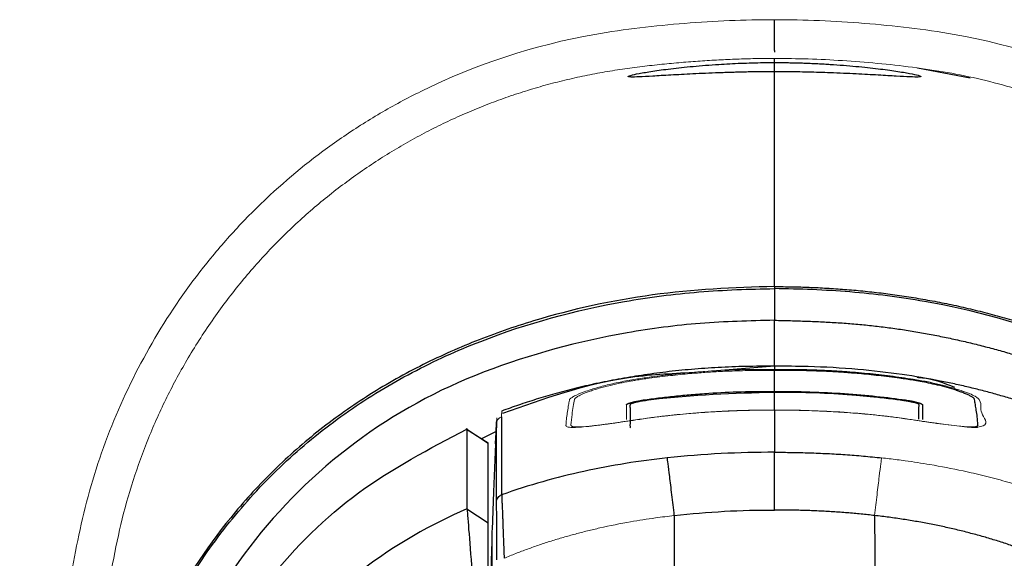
# Model space of a CAD drawing. Header units: millimetres. Extents: x -88 to 626, y -72 to 698.
# Tile 21 of 24: x 30 to 62, y 633 to 651. Entities that reach past the tile are written whole.
import ezdxf

# ---------------------------------------------------------------- set-up
doc = ezdxf.new("R2010")
doc.units = ezdxf.units.MM

msp = doc.modelspace()

# ---------------------------------------------------------------- linework, layer by layer
at = {"color": 7, "linetype": 'Continuous', "lineweight": 25}
for p, q in [((54.049, 649.633), (54.049, 650.633)), ((54.049, 649.633), (54.049, 649.577)), ((54.049, 648.826), (54.049, 649.243)), ((60.403, 648.736), (58.691, 649.063)), ((54.049, 639.387), (52.039, 639.227)), ((54.049, 638.573), (54.049, 639.253)), ((54.049, 638.573), (54.049, 638.54)), ((44.749, 636.891), (44.053, 637.339)), ((44.057, 637.343), (44.749, 636.893)), ((54.049, 634.722), (54.049, 636.596)), ((44.062, 634.76), (44.749, 634.308))]:
    msp.add_line(p, q, dxfattribs=at)
at = {"color": 8, "linetype": 'Continuous', "lineweight": 25}
for p, q in [((54.049, 641.972), (54.049, 641.732)), ((45.009, 637.266), (44.53, 637.031))]:
    msp.add_line(p, q, dxfattribs=at)
at = {"color": 144, "linetype": 'Continuous', "lineweight": 18}
for p, q in [((54.049, 639.287), (54.049, 639.253)), ((47.508, 637.425), (47.74, 637.413))]:
    msp.add_line(p, q, dxfattribs=at)
at = {"color": 7, "linetype": 'Continuous', "lineweight": 25, "flags": 128}
for points in [[(54.049, 639.388), (54.049, 639.394), (54.049, 639.387)], [(44.993, 636.877), (45.008, 637.232), (45.022, 637.586)], [(45.022, 637.585), (45.006, 637.184), (44.993, 636.869)], [(44.993, 636.869), (44.928, 635.309), (44.877, 634.082)], [(44.993, 636.869), (44.993, 636.873), (44.993, 636.877)]]:
    msp.add_lwpolyline(points, dxfattribs=at)
at = {"color": 144, "linetype": 'Continuous', "lineweight": 18, "flags": 128}
for points in [[(45.023, 637.579), (45.023, 637.583), (45.023, 637.586)], [(47.44, 637.481), (47.44, 637.48), (47.44, 637.479)]]:
    msp.add_lwpolyline(points, dxfattribs=at)
at = {"color": 7, "linetype": 'Continuous', "lineweight": 25}
msp.add_arc((59.12, 638.833), 0.581, 166.819, 170.0555, dxfattribs=at)
at = {"color": 144, "linetype": 'Continuous', "lineweight": 18}
for points, knots in [([(29.539, 618.017), (29.539, 618.017), (29.539, 618.017), (29.539, 618.017), (29.638, 619.886), (29.772, 621.756), (30.131, 625.494), (30.355, 627.361), (30.773, 630.147), (30.925, 631.073), (31.177, 632.46), (31.263, 632.915), (31.445, 633.844), (31.546, 634.324), (31.906, 635.756), (32.217, 636.703), (32.983, 638.559), (33.428, 639.448), (34.436, 641.153), (34.999, 641.968), (35.936, 643.134), (36.266, 643.515), (36.948, 644.248), (37.301, 644.6), (38.394, 645.614), (39.168, 646.232), (40.396, 647.076), (40.816, 647.343), (41.678, 647.848), (42.121, 648.086), (44.355, 649.19), (46.247, 649.808), (48.705, 650.242), (49.193, 650.312), (50.165, 650.428), (50.648, 650.475), (52.099, 650.59), (53.068, 650.633), (54.049, 650.633)], [0.02288778, 0.02288778, 0.02288778, 0.02288778, 0.02288784, 0.02288784, 0.02288784, 0.02845692, 0.02845692, 0.034026, 0.034026, 0.03681054, 0.03681054, 0.03820281, 0.03820281, 0.03959508, 0.03959508, 0.04237962, 0.04237962, 0.04516416, 0.04516416, 0.04794869, 0.04794869, 0.04934096, 0.04934096, 0.05073323, 0.05073323, 0.05351777, 0.05351777, 0.05491004, 0.05491004, 0.05630231, 0.05630231, 0.06187139, 0.06187139, 0.06326366, 0.06326366, 0.06465593, 0.06465593, 0.06744047, 0.06744047, 0.06744047, 0.06744047]), ([(78.558, 618.017), (78.459, 619.886), (78.326, 621.756), (77.967, 625.494), (77.742, 627.361), (77.324, 630.147), (77.172, 631.073), (76.92, 632.46), (76.835, 632.915), (76.653, 633.844), (76.551, 634.324), (76.191, 635.756), (75.88, 636.703), (75.115, 638.559), (74.67, 639.448), (73.661, 641.153), (73.098, 641.968), (72.161, 643.134), (71.832, 643.515), (71.149, 644.248), (70.796, 644.6), (69.703, 645.614), (68.929, 646.232), (67.702, 647.076), (67.281, 647.343), (66.419, 647.848), (65.977, 648.086), (63.742, 649.19), (61.85, 649.808), (59.392, 650.242), (58.904, 650.312), (57.932, 650.428), (57.449, 650.475), (55.998, 650.59), (55.029, 650.633), (54.049, 650.633)], [0.02288784, 0.02288784, 0.02288784, 0.02288784, 0.02845692, 0.02845692, 0.034026, 0.034026, 0.03681054, 0.03681054, 0.03820281, 0.03820281, 0.03959508, 0.03959508, 0.04237962, 0.04237962, 0.04516416, 0.04516416, 0.04794869, 0.04794869, 0.04934096, 0.04934096, 0.05073323, 0.05073323, 0.05351777, 0.05351777, 0.05491004, 0.05491004, 0.05630231, 0.05630231, 0.06187139, 0.06187139, 0.06326366, 0.06326366, 0.06465593, 0.06465593, 0.06744047, 0.06744047, 0.06744047, 0.06744047]), ([(54.049, 649.377), (53.861, 649.376), (53.481, 649.374), (52.903, 649.358), (52.311, 649.333), (51.708, 649.298), (51.094, 649.252), (50.469, 649.195), (49.832, 649.125), (49.188, 649.041), (48.54, 648.94), (47.891, 648.818), (47.243, 648.674), (46.599, 648.508), (45.958, 648.319), (45.321, 648.108), (44.689, 647.874), (44.062, 647.616), (43.441, 647.336), (42.826, 647.033), (42.219, 646.707), (41.619, 646.357), (41.028, 645.984), (40.447, 645.586), (39.876, 645.165), (39.318, 644.72), (38.772, 644.251), (38.241, 643.758), (37.726, 643.241), (37.226, 642.701), (36.744, 642.138), (36.28, 641.552), (35.835, 640.944), (35.411, 640.313), (34.889, 639.469), (34.304, 638.392), (33.705, 637.063), (33.204, 635.682), (32.807, 634.256), (32.517, 632.796), (32.245, 631.329), (31.999, 629.856), (31.777, 628.379), (31.577, 626.898), (31.398, 625.413), (31.24, 623.926), (31.101, 622.436), (30.981, 620.943), (30.878, 619.448), (30.822, 618.45), (30.794, 617.951)], [0, 0, 0, 0, 0.012551, 0.025521, 0.038751, 0.05223, 0.065984, 0.080023, 0.094338, 0.108869, 0.123551, 0.138317, 0.153131, 0.167996, 0.182918, 0.197903, 0.212958, 0.22809, 0.243307, 0.258614, 0.274019, 0.289527, 0.30514, 0.320864, 0.336702, 0.352655, 0.368723, 0.384907, 0.40121, 0.417637, 0.434194, 0.450885, 0.467715, 0.484689, 0.501813, 0.534192, 0.566732, 0.599484, 0.632517, 0.665834, 0.699194, 0.732555, 0.765929, 0.799315, 0.832715, 0.866132, 0.899567, 0.933021, 0.966499, 1, 1, 1, 1]), ([(77.303, 617.951), (77.28, 618.367), (77.234, 619.199), (77.151, 620.446), (77.057, 621.691), (76.951, 622.934), (76.831, 624.176), (76.698, 625.415), (76.55, 626.653), (76.388, 627.888), (76.211, 629.12), (76.017, 630.35), (75.806, 631.576), (75.578, 632.799), (75.339, 634.016), (75.031, 635.213), (74.649, 636.379), (74.197, 637.511), (73.678, 638.607), (73.129, 639.604), (72.563, 640.509), (71.99, 641.328), (71.372, 642.121), (70.71, 642.886), (70.004, 643.62), (69.254, 644.32), (68.462, 644.984), (67.629, 645.609), (66.757, 646.192), (65.846, 646.731), (64.9, 647.226), (63.919, 647.673), (62.903, 648.07), (61.854, 648.414), (60.772, 648.702), (59.661, 648.929), (58.529, 649.098), (57.393, 649.222), (56.264, 649.309), (55.151, 649.366), (54.414, 649.373), (54.049, 649.377)], [0, 0, 0, 0, 0.0279314, 0.0558461, 0.0837416, 0.1116211, 0.139486, 0.1673368, 0.1951745, 0.2230002, 0.2508157, 0.2786216, 0.3064172, 0.3342133, 0.3619884, 0.3895772, 0.4169544, 0.444162, 0.4712348, 0.4981999, 0.5204028, 0.5427239, 0.5651731, 0.5877608, 0.6104987, 0.6334, 0.6564752, 0.679727, 0.703159, 0.726785, 0.7506207, 0.7746899, 0.799025, 0.8236625, 0.8486415, 0.8740015, 0.8996632, 0.9252919, 0.9505864, 0.9755431, 1, 1, 1, 1]), ([(49.543, 638.966), (49.692, 638.988), (49.989, 639.034), (50.438, 639.092), (50.887, 639.142), (51.338, 639.185), (51.782, 639.22), (52.308, 639.253), (52.904, 639.277), (53.515, 639.286), (53.891, 639.286), (54.049, 639.287)], [0, 0, 0, 0, 0.099869, 0.199804, 0.299807, 0.399877, 0.500014, 0.595253, 0.749986, 0.895736, 1, 1, 1, 1]), ([(54.049, 639.253), (53.901, 639.253), (53.525, 639.253), (52.935, 639.242), (52.33, 639.22), (51.791, 639.188), (51.254, 639.145), (50.651, 639.084), (50.066, 639.012), (49.694, 638.956), (49.549, 638.934)], [0, 0, 0, 0, 0.097891, 0.2500141, 0.3919023, 0.4999837, 0.6088287, 0.7499911, 0.9026334, 1, 1, 1, 1]), ([(47.275, 637.468), (47.281, 637.533), (47.293, 637.667), (47.319, 637.873), (47.345, 638.04), (47.366, 638.163), (47.378, 638.226), (47.387, 638.273), (47.393, 638.298), (47.399, 638.317), (47.419, 638.338), (47.451, 638.363), (47.496, 638.391), (47.606, 638.451), (47.849, 638.555), (48.231, 638.678), (48.559, 638.766), (48.791, 638.822), (49.033, 638.875), (49.285, 638.923), (49.456, 638.952), (49.543, 638.966)], [0, 0, 0, 0, 0.156157, 0.323007, 0.50061, 0.563169, 0.625764, 0.657331, 0.67819, 0.688338, 0.703756, 0.719264, 0.734948, 0.750896, 0.812856, 0.875189, 0.90062, 0.925483, 0.950109, 0.974836, 1, 1, 1, 1]), ([(49.549, 638.934), (49.503, 638.926), (49.406, 638.911), (49.256, 638.884), (49.097, 638.853), (48.928, 638.818), (48.752, 638.778), (48.571, 638.733), (48.391, 638.684), (48.22, 638.633), (48.064, 638.581), (47.932, 638.533), (47.823, 638.488), (47.737, 638.449), (47.673, 638.415), (47.625, 638.387), (47.592, 638.362), (47.571, 638.342), (47.558, 638.325), (47.556, 638.315), (47.555, 638.311)], [0, 0, 0, 0, 0.04447, 0.092302, 0.143989, 0.199944, 0.260558, 0.325593, 0.394636, 0.466041, 0.537298, 0.606425, 0.67168, 0.731777, 0.786853, 0.837145, 0.883114, 0.925273, 0.964084, 1, 1, 1, 1]), ([(58.555, 638.966), (58.702, 638.941), (58.996, 638.891), (59.549, 638.767), (60.148, 638.597), (60.628, 638.399), (60.809, 638.16), (60.649, 637.907), (61.063, 637.498), (60.711, 637.422), (60.646, 637.407)], [0, 0, 0, 0, 0.039411, 0.078747, 0.15633, 0.23347, 0.310072, 0.619855, 0.929589, 1, 1, 1, 1]), ([(47.555, 638.311), (47.541, 638.235), (47.511, 638.074), (47.47, 637.797), (47.451, 637.595), (47.44, 637.481)], [0, 0, 0, 0, 0.2760975, 0.5917622, 1, 1, 1, 1]), ([(45.196, 637.918), (45.196, 637.923), (45.196, 637.95), (45.198, 637.946), (45.202, 637.941), (45.198, 637.935), (45.196, 637.933)], [0, 0, 0, 0, 0.117188, 0.727232, 0.903487, 1, 1, 1, 1]), ([(49.238, 637.66), (49.238, 637.69), (49.238, 637.851), (49.238, 638.01), (49.238, 638.139)], [0, 0, 0, 0, 0.184714, 1, 1, 1, 1]), ([(54.049, 637.967), (53.797, 637.966), (53.295, 637.964), (52.541, 637.94), (51.864, 637.901), (51.188, 637.848), (50.438, 637.774), (49.865, 637.693), (49.54, 637.648)], [0, 0, 0, 0, 0.1666433, 0.3333002, 0.4999699, 0.6162423, 0.7829118, 1, 1, 1, 1]), ([(49.542, 637.645), (49.714, 637.67), (50.045, 637.719), (50.524, 637.777), (50.97, 637.824), (51.388, 637.861), (51.808, 637.893), (52.316, 637.924), (52.908, 637.948), (53.511, 637.962), (53.887, 637.963), (54.049, 637.964)], [0, 0, 0, 0, 0.115502, 0.221584, 0.320185, 0.412718, 0.500042, 0.599889, 0.750023, 0.893026, 1, 1, 1, 1]), ([(58.557, 637.648), (58.406, 637.67), (58.104, 637.714), (57.652, 637.77), (57.203, 637.819), (56.755, 637.861), (56.081, 637.912), (55.18, 637.958), (54.426, 637.964), (54.049, 637.967)], [0, 0, 0, 0, 0.10136, 0.202037, 0.302034, 0.401354, 0.499996, 0.750036, 1, 1, 1, 1]), ([(54.049, 637.964), (54.204, 637.963), (54.581, 637.962), (55.175, 637.949), (55.773, 637.924), (56.406, 637.886), (57.07, 637.831), (57.82, 637.751), (58.311, 637.68), (58.555, 637.645)], [0, 0, 0, 0, 0.102916, 0.250015, 0.394624, 0.500015, 0.670495, 0.836712, 1, 1, 1, 1]), ([(45.186, 637.747), (45.172, 637.741), (45.143, 637.728), (45.103, 637.699), (45.07, 637.662), (45.036, 637.605), (45.028, 637.556), (45.023, 637.523)], [0, 0, 0, 0, 0.155169, 0.323025, 0.501198, 0.660777, 1, 1, 1, 1]), ([(45.033, 637.709), (45.034, 637.714), (45.035, 637.725), (45.033, 637.63), (45.029, 637.493), (45.024, 637.36), (45.023, 637.309)], [0, 0, 0, 0, 0.275978, 0.551514, 0.82647, 1, 1, 1, 1]), ([(49.54, 637.648), (49.483, 637.639), (49.37, 637.622), (49.203, 637.597), (49.041, 637.573), (48.884, 637.55), (48.732, 637.528), (48.585, 637.508), (48.443, 637.488), (48.306, 637.471), (48.174, 637.455), (48.047, 637.44), (47.858, 637.421), (47.633, 637.402), (47.45, 637.401), (47.341, 637.414), (47.283, 637.434), (47.278, 637.457), (47.275, 637.468)], [0, 0, 0, 0, 0.047788, 0.094389, 0.140022, 0.184922, 0.229334, 0.273514, 0.317719, 0.362209, 0.407238, 0.453052, 0.499885, 0.624164, 0.749791, 0.833571, 0.916476, 1, 1, 1, 1]), ([(47.44, 637.479), (47.44, 637.474), (47.439, 637.465), (47.448, 637.454), (47.462, 637.444), (47.481, 637.437), (47.532, 637.424), (47.674, 637.414), (47.988, 637.434), (48.371, 637.479), (48.675, 637.519), (48.938, 637.555), (49.211, 637.595), (49.426, 637.627), (49.542, 637.645)], [0, 0, 0, 0, 0.036299, 0.071836, 0.105923, 0.137924, 0.167236, 0.311144, 0.500491, 0.645967, 0.749554, 0.807388, 0.895786, 1, 1, 1, 1]), ([(58.555, 637.645), (58.606, 637.637), (58.708, 637.622), (58.855, 637.6), (58.993, 637.579), (59.117, 637.562), (59.222, 637.547), (59.307, 637.535), (59.464, 637.513), (59.731, 637.478), (60.009, 637.446), (60.215, 637.428), (60.345, 637.42), (60.456, 637.418), (60.51, 637.421), (60.536, 637.423)], [0, 0, 0, 0, 0.059372, 0.117334, 0.171929, 0.221481, 0.26448, 0.299526, 0.325375, 0.46094, 0.648019, 0.736126, 0.826157, 0.914855, 1, 1, 1, 1]), ([(60.646, 637.407), (60.641, 637.406), (60.576, 637.386), (60.161, 637.426), (59.441, 637.514), (58.853, 637.603), (58.557, 637.648)], [0, 0, 0, 0, 0.025104, 0.347274, 0.671678, 1, 1, 1, 1]), ([(60.536, 637.423), (60.551, 637.425), (60.58, 637.428), (60.612, 637.435), (60.636, 637.444), (60.65, 637.454), (60.658, 637.466), (60.658, 637.475), (60.657, 637.479)], [0, 0, 0, 0, 0.18498, 0.362504, 0.532723, 0.695807, 0.851669, 1, 1, 1, 1]), ([(57.301, 634.543), (57.327, 634.771), (57.353, 635.002), (57.404, 635.434), (57.427, 635.636), (57.469, 635.978), (57.487, 636.118), (57.513, 636.321), (57.523, 636.385), (57.528, 636.414)], [0, 0, 0, 0, 0.25, 0.25, 0.5, 0.5, 0.75, 0.75, 1, 1, 1, 1]), ([(57.528, 636.414), (57.609, 636.405), (57.864, 636.376), (58.387, 636.309), (59.19, 636.187), (60.045, 636.023), (60.861, 635.835), (61.546, 635.653), (62.231, 635.449), (62.682, 635.293), (62.908, 635.214)], [0, 0, 0, 0, 0.043994, 0.139355, 0.28626, 0.484909, 0.612332, 0.740643, 0.869867, 1, 1, 1, 1]), ([(45.268, 633.155), (45.394, 633.207), (45.646, 633.311), (46.029, 633.455), (46.413, 633.59), (46.8, 633.717), (47.19, 633.835), (47.582, 633.944), (47.978, 634.047), (48.573, 634.186), (49.308, 634.332), (50.116, 634.46), (50.591, 634.518), (50.796, 634.543)], [0, 0, 0, 0, 0.071563, 0.142967, 0.214257, 0.285472, 0.35665, 0.427829, 0.499037, 0.571113, 0.748766, 0.891753, 1, 1, 1, 1]), ([(44.867, 633.711), (44.867, 633.727), (44.868, 633.76), (44.869, 633.806), (44.871, 633.878), (44.872, 633.946), (44.872, 633.997), (44.872, 634.024), (44.871, 634.038), (44.87, 634.034), (44.87, 634.032)], [0, 0, 0, 0, 0.0837207, 0.1669581, 0.2503555, 0.499538, 0.6254346, 0.7491503, 0.8758814, 1, 1, 1, 1])]:
    msp.add_open_spline(points, degree=3, knots=knots, dxfattribs=at)
at = {"color": 7, "linetype": 'Continuous', "lineweight": 25}
for points in [[(54.049, 649.243), (54.049, 649.288), (54.049, 649.333), (54.049, 649.377)], [(54.049, 641.972), (54.049, 645.159), (54.049, 647.412), (54.049, 648.944)], [(54.049, 641.906), (54.049, 641.574), (54.049, 641.232), (54.049, 640.88)], [(54.049, 639.388), (54.049, 639.354), (54.049, 639.32), (54.049, 639.287)], [(54.049, 637.967), (54.049, 637.521), (54.049, 637.064), (54.049, 636.596)], [(44.058, 637.344), (44.06, 636.556), (44.059, 635.618), (44.062, 634.76)], [(44.749, 634.308), (44.749, 635.167), (44.749, 636.105), (44.749, 636.893)], [(54.049, 636.596), (52.903, 636.595), (51.735, 636.542), (50.569, 636.414)], [(44.062, 634.76), (44.076, 634.65), (44.143, 633.749), (44.226, 632.745)], [(50.796, 634.543), (51.876, 634.669), (52.963, 634.722), (54.049, 634.722)], [(44.749, 632.649), (44.749, 633.477), (44.749, 634.215), (44.749, 634.308)]]:
    msp.add_open_spline(points, degree=3, dxfattribs=at)
for points, knots in [([(54.049, 648.944), (53.982, 648.944), (53.849, 648.944), (53.648, 648.942), (53.446, 648.94), (53.243, 648.937), (53.04, 648.933), (52.838, 648.928), (52.636, 648.922), (52.436, 648.916), (52.009, 648.901), (51.389, 648.874), (50.662, 648.834), (50.071, 648.8), (49.633, 648.776), (49.353, 648.768), (49.262, 648.784), (49.354, 648.824), (49.63, 648.886), (50.068, 648.961), (50.663, 649.043), (51.39, 649.121), (52.061, 649.174), (52.592, 649.205), (52.954, 649.222), (53.318, 649.234), (53.684, 649.242), (53.928, 649.243), (54.049, 649.243)], [0, 0, 0, 0, 0.0133744, 0.0269132, 0.0405965, 0.054406, 0.0683246, 0.0823378, 0.096451, 0.1106935, 0.1250946, 0.1888051, 0.250881, 0.3125079, 0.375317, 0.4379956, 0.4997226, 0.5614394, 0.6237584, 0.686621, 0.7487972, 0.8115377, 0.8750043, 0.9005952, 0.9258306, 0.9508312, 0.9755757, 1, 1, 1, 1]), ([(54.049, 649.243), (54.115, 649.243), (54.249, 649.243), (54.45, 649.24), (54.652, 649.237), (54.854, 649.231), (55.057, 649.225), (55.259, 649.216), (55.461, 649.207), (55.662, 649.196), (56.088, 649.17), (56.707, 649.121), (57.432, 649.043), (58.023, 648.962), (58.461, 648.887), (58.742, 648.825), (58.836, 648.784), (58.746, 648.768), (58.469, 648.776), (58.031, 648.799), (57.437, 648.834), (56.709, 648.873), (56.039, 648.903), (55.506, 648.921), (55.144, 648.931), (54.779, 648.938), (54.413, 648.943), (54.17, 648.944), (54.049, 648.944)], [0, 0, 0, 0, 0.0134074, 0.0269545, 0.0406309, 0.0544275, 0.0683361, 0.0823501, 0.0964777, 0.1107464, 0.1251841, 0.188734, 0.2509677, 0.3125676, 0.3753282, 0.4380295, 0.4997472, 0.561544, 0.6239665, 0.6867982, 0.7488611, 0.8113126, 0.8749404, 0.9005386, 0.925801, 0.9508484, 0.9756204, 1, 1, 1, 1]), ([(54.049, 641.972), (52.72, 641.943), (51.396, 641.878), (48.784, 641.522), (47.488, 641.242), (45.584, 640.664), (44.955, 640.444), (43.723, 639.954), (43.119, 639.682), (41.939, 639.084), (41.364, 638.756), (40.248, 638.044), (39.17, 637.271), (38.181, 636.393), (37.245, 635.468), (36.805, 634.983), (35.562, 633.454), (34.839, 632.342), (33.627, 630.01), (33.14, 628.796), (32.555, 626.919), (32.384, 626.283), (32.09, 625.006), (31.967, 624.362), (31.762, 623.072), (31.681, 622.425), (31.555, 621.129), (31.462, 619.831), (31.405, 618.53), (31.354, 617.228), (31.33, 616.577), (31.224, 613.319), (31.185, 610.709), (31.183, 602.872), (31.338, 597.637), (31.864, 587.167), (32.234, 581.933), (33.099, 571.479), (34.099, 561.027), (35.285, 550.58), (36.211, 542.747), (36.525, 540.136), (37.165, 534.916), (37.49, 532.306), (37.803, 529.695)], [0, 0, 0, 0, 0.03125, 0.03125, 0.0625, 0.0625, 0.078125, 0.078125, 0.09375, 0.09375, 0.109375, 0.109375, 0.125, 0.140625, 0.140625, 0.15625, 0.15625, 0.1875, 0.1875, 0.21875, 0.21875, 0.234375, 0.234375, 0.25, 0.25, 0.265625, 0.265625, 0.28125, 0.296875, 0.296875, 0.3125, 0.3125, 0.375, 0.375, 0.5, 0.5, 0.625, 0.625, 0.75, 0.875, 0.875, 0.9375, 0.9375, 1, 1, 1, 1]), ([(54.049, 510.213), (52.4, 510.233), (50.75, 510.264), (48.703, 510.446), (48.294, 510.489), (47.479, 510.595), (47.072, 510.656), (46.261, 510.808), (45.856, 510.899), (45.062, 511.124), (44.673, 511.257), (44.106, 511.501), (43.92, 511.59), (43.555, 511.787), (43.376, 511.894), (42.865, 512.242), (42.555, 512.51), (42.133, 512.965), (42, 513.126), (41.751, 513.456), (41.635, 513.625), (41.306, 514.146), (41.113, 514.508), (40.757, 515.251), (40.593, 515.631), (40.29, 516.394), (40.151, 516.778), (39.767, 517.938), (39.554, 518.721), (38.613, 522.664), (38.258, 525.907), (37.677, 530.759), (37.475, 532.375), (37.078, 535.608), (36.88, 537.225), (35.898, 545.307), (35.139, 551.775), (33.758, 564.719), (33.131, 571.195), (32.351, 580.914), (32.119, 584.155), (31.722, 590.637), (31.555, 593.879), (31.312, 600.36), (31.234, 603.6), (31.206, 610.076), (31.26, 613.31), (31.415, 617.346), (31.45, 618.153), (31.529, 619.765), (31.571, 620.571), (31.709, 622.179), (31.806, 622.983), (32.063, 624.567), (32.222, 625.35), (32.804, 627.666), (33.327, 629.17), (34.202, 630.982), (34.389, 631.343), (34.784, 632.05), (34.992, 632.396), (35.646, 633.411), (36.122, 634.057), (37.156, 635.286), (37.715, 635.868), (38.921, 636.966), (39.555, 637.47), (40.879, 638.39), (41.569, 638.807), (42.644, 639.373), (43.009, 639.551), (43.752, 639.889), (44.13, 640.047), (46.024, 640.786), (47.582, 641.21), (49.975, 641.628), (50.782, 641.731), (52.413, 641.865), (53.23, 641.895), (54.049, 641.906)], [0, 0, 0, 0, 0.03125, 0.03125, 0.039063, 0.039063, 0.046875, 0.046875, 0.054688, 0.054688, 0.0625, 0.0625, 0.066406, 0.066406, 0.070313, 0.070313, 0.078125, 0.078125, 0.082031, 0.082031, 0.085937, 0.085937, 0.09375, 0.09375, 0.101562, 0.101562, 0.109375, 0.109375, 0.125, 0.125, 0.1875, 0.1875, 0.21875, 0.21875, 0.25, 0.25, 0.375, 0.375, 0.5, 0.5, 0.5625, 0.5625, 0.625, 0.625, 0.6875, 0.6875, 0.75, 0.75, 0.765625, 0.765625, 0.78125, 0.78125, 0.796875, 0.796875, 0.8125, 0.8125, 0.84375, 0.84375, 0.851562, 0.851562, 0.859375, 0.859375, 0.875, 0.875, 0.890625, 0.890625, 0.90625, 0.90625, 0.921875, 0.921875, 0.929687, 0.929687, 0.9375, 0.9375, 0.96875, 0.96875, 0.984375, 0.984375, 1, 1, 1, 1]), ([(54.049, 641.972), (54.24, 641.971), (54.617, 641.969), (55.184, 641.952), (55.753, 641.924), (56.332, 641.884), (56.919, 641.832), (57.512, 641.766), (58.112, 641.687), (58.718, 641.592), (59.33, 641.482), (59.948, 641.356), (60.572, 641.211), (61.201, 641.049), (61.837, 640.866), (62.478, 640.663), (63.124, 640.438), (63.775, 640.191), (64.429, 639.919), (65.083, 639.622), (65.736, 639.298), (66.386, 638.947), (67.03, 638.566), (67.669, 638.155), (68.299, 637.712), (69.262, 636.975), (70.504, 635.861), (71.919, 634.267), (73.165, 632.478), (74.225, 630.511), (75.094, 628.378), (75.77, 626.087), (76.171, 624.069), (76.406, 622.352), (76.534, 620.947), (76.619, 619.441), (76.699, 617.847), (76.769, 616.175), (76.828, 614.425), (76.872, 612.593), (76.9, 610.679), (76.912, 608.681), (76.907, 606.601), (76.884, 604.437), (76.843, 602.19), (76.782, 599.858), (76.701, 597.441), (76.599, 594.939), (76.476, 592.353), (76.328, 589.596), (76.146, 586.581), (75.92, 583.214), (75.645, 579.491), (75.314, 575.41), (74.923, 570.966), (74.467, 566.158), (73.942, 560.982), (73.348, 555.437), (72.682, 549.523), (71.948, 543.239), (71.148, 536.588), (70.583, 532.033), (70.294, 529.695)], [0, 0, 0, 0, 0.004544, 0.008932, 0.01345, 0.018047, 0.022703, 0.027421, 0.032203, 0.037051, 0.041967, 0.046955, 0.052018, 0.057162, 0.06239, 0.067711, 0.073129, 0.078643, 0.08425, 0.089944, 0.095721, 0.101576, 0.107511, 0.113532, 0.119649, 0.12587, 0.142441, 0.159356, 0.176674, 0.194436, 0.212743, 0.23177, 0.251669, 0.262085, 0.273363, 0.285472, 0.298214, 0.31155, 0.3255, 0.340089, 0.355333, 0.371231, 0.387782, 0.404988, 0.422855, 0.44139, 0.460599, 0.48049, 0.501068, 0.522261, 0.546217, 0.572969, 0.60255, 0.634993, 0.670327, 0.70858, 0.749772, 0.793918, 0.841026, 0.891092, 0.944102, 1, 1, 1, 1]), ([(54.049, 510.213), (55.697, 510.233), (57.347, 510.264), (59.394, 510.446), (59.803, 510.489), (60.618, 510.595), (61.025, 510.656), (61.836, 510.808), (62.241, 510.899), (63.035, 511.124), (63.424, 511.257), (63.991, 511.501), (64.177, 511.59), (64.543, 511.787), (64.721, 511.894), (65.232, 512.242), (65.542, 512.51), (65.964, 512.965), (66.098, 513.126), (66.347, 513.456), (66.463, 513.625), (66.791, 514.146), (66.984, 514.508), (67.34, 515.251), (67.504, 515.631), (67.808, 516.394), (67.946, 516.778), (68.33, 517.938), (68.544, 518.721), (69.484, 522.664), (69.839, 525.907), (70.42, 530.759), (70.622, 532.375), (71.019, 535.608), (71.217, 537.225), (72.199, 545.307), (72.958, 551.775), (74.34, 564.719), (74.967, 571.195), (75.746, 580.914), (75.978, 584.155), (76.376, 590.637), (76.542, 593.879), (76.785, 600.36), (76.863, 603.6), (76.891, 610.076), (76.837, 613.31), (76.683, 617.346), (76.647, 618.153), (76.568, 619.765), (76.526, 620.571), (76.389, 622.179), (76.291, 622.983), (76.035, 624.567), (75.875, 625.35), (75.293, 627.666), (74.77, 629.17), (73.895, 630.982), (73.708, 631.343), (73.313, 632.05), (73.105, 632.396), (72.452, 633.411), (71.976, 634.057), (70.941, 635.286), (70.383, 635.868), (69.177, 636.966), (68.542, 637.47), (67.219, 638.39), (66.528, 638.807), (65.453, 639.373), (65.088, 639.551), (64.345, 639.889), (63.968, 640.047), (62.073, 640.786), (60.515, 641.21), (58.123, 641.628), (57.315, 641.731), (55.684, 641.865), (54.867, 641.895), (54.049, 641.906)], [0, 0, 0, 0, 0.03125, 0.03125, 0.039062, 0.039062, 0.046875, 0.046875, 0.054688, 0.054688, 0.0625, 0.0625, 0.066406, 0.066406, 0.070312, 0.070312, 0.078125, 0.078125, 0.082031, 0.082031, 0.085938, 0.085938, 0.09375, 0.09375, 0.101563, 0.101563, 0.109375, 0.109375, 0.125, 0.125, 0.1875, 0.1875, 0.21875, 0.21875, 0.25, 0.25, 0.375, 0.375, 0.5, 0.5, 0.5625, 0.5625, 0.625, 0.625, 0.6875, 0.6875, 0.75, 0.75, 0.765625, 0.765625, 0.78125, 0.78125, 0.796875, 0.796875, 0.8125, 0.8125, 0.84375, 0.84375, 0.851563, 0.851563, 0.859375, 0.859375, 0.875, 0.875, 0.890625, 0.890625, 0.90625, 0.90625, 0.921875, 0.921875, 0.929688, 0.929688, 0.9375, 0.9375, 0.96875, 0.96875, 0.984375, 0.984375, 1, 1, 1, 1]), ([(54.049, 640.88), (53.243, 640.86), (51.632, 640.817), (50.048, 640.611), (47.69, 640.194), (46.129, 639.775), (43.115, 638.629), (41.717, 637.857), (39.128, 635.933), (37.987, 634.798), (36.036, 632.263), (35.222, 630.855), (33.939, 627.943), (33.45, 626.416), (32.736, 623.285), (32.525, 621.704), (32.286, 618.522), (32.211, 616.925), (31.9, 608.936), (31.94, 602.54), (32.403, 589.742), (32.802, 583.348), (34.298, 564.181), (35.691, 551.43), (37.614, 535.516), (38.013, 532.335), (38.794, 525.971), (39.173, 522.779), (40.23, 518.093), (40.657, 516.534), (41.685, 514.365), (42.112, 513.67), (43.226, 512.528), (43.908, 512.075), (45.364, 511.401), (46.136, 511.176), (47.688, 510.855), (48.476, 510.751), (50.856, 510.528), (52.454, 510.512), (54.049, 510.506)], [0, 0, 0, 0, 0.015625, 0.03125, 0.03125, 0.0625, 0.0625, 0.09375, 0.09375, 0.125, 0.125, 0.15625, 0.15625, 0.1875, 0.1875, 0.21875, 0.21875, 0.25, 0.25, 0.375, 0.375, 0.5, 0.5, 0.75, 0.75, 0.8125, 0.8125, 0.875, 0.875, 0.90625, 0.90625, 0.921875, 0.921875, 0.9375, 0.9375, 0.953125, 0.953125, 0.96875, 0.96875, 1, 1, 1, 1]), ([(54.049, 639.387), (54.049, 639.487), (54.049, 639.868), (54.049, 640.304), (54.049, 640.732), (54.049, 640.833), (54.049, 640.88)], [0, 0, 0, 0, 0.1258623, 0.4790328, 0.7529225, 1, 1, 1, 1]), ([(54.049, 640.88), (54.135, 640.878), (54.309, 640.874), (54.569, 640.867), (54.828, 640.859), (55.087, 640.85), (55.345, 640.841), (55.603, 640.829), (55.86, 640.816), (56.117, 640.801), (56.372, 640.783), (56.627, 640.763), (56.882, 640.74), (57.135, 640.714), (57.388, 640.686), (57.64, 640.655), (57.892, 640.622), (58.142, 640.586), (58.392, 640.547), (58.641, 640.506), (58.888, 640.463), (59.135, 640.418), (59.381, 640.37), (59.627, 640.32), (59.871, 640.268), (60.114, 640.214), (60.356, 640.158), (60.597, 640.099), (60.837, 640.038), (61.076, 639.976), (61.314, 639.911), (61.551, 639.844), (61.786, 639.775), (62.021, 639.703), (62.254, 639.63), (62.486, 639.554), (62.716, 639.477), (62.946, 639.397), (63.174, 639.315), (63.4, 639.231), (63.626, 639.145), (63.85, 639.056), (64.072, 638.966), (64.294, 638.873), (64.513, 638.778), (64.732, 638.683), (64.944, 638.573), (65.155, 638.463), (65.364, 638.351), (65.572, 638.238), (65.778, 638.122), (65.983, 638.005), (66.186, 637.886), (66.387, 637.765), (66.585, 637.642), (66.782, 637.516), (66.977, 637.388), (67.169, 637.258), (67.36, 637.125), (67.548, 636.99), (67.733, 636.852), (67.917, 636.713), (68.098, 636.571), (68.277, 636.428), (68.454, 636.282), (68.628, 636.134), (68.8, 635.984), (68.969, 635.833), (69.136, 635.679), (69.301, 635.524), (69.463, 635.366), (69.623, 635.207), (69.78, 635.046), (69.935, 634.884), (70.087, 634.72), (70.237, 634.554), (70.385, 634.387), (70.53, 634.219), (70.672, 634.049), (70.813, 633.877), (70.95, 633.705), (71.423, 633.098), (72.241, 631.916), (73.308, 629.964), (74.285, 627.574), (74.977, 625.132), (75.413, 622.829), (75.649, 620.839), (75.774, 618.926), (75.874, 617.099), (76.019, 613.773), (76.124, 608.919), (76.115, 602.509), (75.944, 596.107), (75.652, 589.715), (75.271, 583.332), (74.798, 576.823), (74.188, 569.561), (73.369, 560.923), (72.255, 550.426), (71.268, 541.989), (70.541, 536.003), (70.154, 532.859), (69.677, 529.042), (69.136, 524.55), (68.515, 520.821), (67.86, 518.145), (67.432, 516.743), (66.959, 515.495), (66.433, 514.413), (65.838, 513.521), (65.191, 512.841), (64.558, 512.346), (63.985, 511.995), (63.323, 511.662), (62.455, 511.324), (61.251, 511.007), (59.794, 510.768), (58.092, 510.6), (56.149, 510.517), (54.775, 510.51), (54.049, 510.506)], [0, 0, 0, 0, 0.001694, 0.003384, 0.005071, 0.006755, 0.008435, 0.010112, 0.011785, 0.013455, 0.015122, 0.016785, 0.018445, 0.020102, 0.021757, 0.023408, 0.025056, 0.026701, 0.028343, 0.029982, 0.031618, 0.033251, 0.03488, 0.036507, 0.03813, 0.03975, 0.041366, 0.04298, 0.04459, 0.046196, 0.047799, 0.049399, 0.050996, 0.052589, 0.054179, 0.055765, 0.057348, 0.058927, 0.060504, 0.062077, 0.063647, 0.065213, 0.066776, 0.068337, 0.069894, 0.071447, 0.072998, 0.074546, 0.076091, 0.077632, 0.07917, 0.080704, 0.082235, 0.083762, 0.085286, 0.086806, 0.088324, 0.089838, 0.091348, 0.092856, 0.09436, 0.095862, 0.097359, 0.098854, 0.100346, 0.101834, 0.103319, 0.1048, 0.106279, 0.107754, 0.109226, 0.110695, 0.11216, 0.113623, 0.115082, 0.116538, 0.117991, 0.11944, 0.120887, 0.122331, 0.123771, 0.125209, 0.137363, 0.151843, 0.168653, 0.187786, 0.201418, 0.214483, 0.226981, 0.238914, 0.250281, 0.292086, 0.333825, 0.375515, 0.41716, 0.458756, 0.500304, 0.544505, 0.600921, 0.669544, 0.750376, 0.766562, 0.787154, 0.812157, 0.841583, 0.8754, 0.885785, 0.895302, 0.903968, 0.911792, 0.918717, 0.924785, 0.930004, 0.934363, 0.937862, 0.944438, 0.952503, 0.962089, 0.973193, 0.985836, 1, 1, 1, 1]), ([(54.049, 639.388), (53.738, 639.387), (53.127, 639.385), (52.228, 639.351), (51.364, 639.29), (50.534, 639.205), (49.741, 639.098), (48.983, 638.972), (48.262, 638.829), (47.577, 638.671), (46.93, 638.501), (46.318, 638.32), (45.744, 638.133), (45.375, 637.999), (45.196, 637.933)], [0, 0, 0, 0, 0.103333, 0.203017, 0.299061, 0.39146, 0.480216, 0.565336, 0.646823, 0.724683, 0.798924, 0.869551, 0.936572, 1, 1, 1, 1]), ([(51.41, 639.177), (50.684, 639.143), (48.557, 639.045), (46.542, 638.326), (45.215, 637.853)], [0, 0, 0, 0, 0.341173, 1, 1, 1, 1]), ([(62.901, 637.933), (62.767, 637.982), (62.497, 638.082), (62.086, 638.221), (61.665, 638.354), (61.236, 638.48), (60.797, 638.599), (60.35, 638.71), (59.894, 638.814), (59.177, 638.962), (58.132, 639.139), (56.702, 639.302), (55.317, 639.383), (54.414, 639.387), (54.049, 639.388)], [0, 0, 0, 0, 0.047455, 0.095634, 0.14454, 0.194176, 0.244541, 0.295635, 0.347457, 0.40001, 0.539253, 0.69951, 0.878661, 1, 1, 1, 1]), ([(54.049, 639.287), (54.206, 639.286), (54.583, 639.286), (55.179, 639.277), (55.775, 639.253), (56.403, 639.215), (57.06, 639.16), (57.81, 639.077), (58.306, 639.003), (58.555, 638.966)], [0, 0, 0, 0, 0.104249, 0.250016, 0.395707, 0.499989, 0.666848, 0.833518, 1, 1, 1, 1]), ([(58.548, 638.934), (58.403, 638.956), (58.031, 639.012), (57.447, 639.084), (56.844, 639.145), (56.306, 639.188), (55.767, 639.22), (55.162, 639.242), (54.572, 639.253), (54.196, 639.253), (54.049, 639.253)], [0, 0, 0, 0, 0.097375, 0.250009, 0.391097, 0.500016, 0.608119, 0.749986, 0.90213, 1, 1, 1, 1]), ([(60.542, 638.311), (60.541, 638.316), (60.538, 638.327), (60.522, 638.347), (60.496, 638.369), (60.462, 638.392), (60.419, 638.417), (60.369, 638.443), (60.314, 638.469), (60.255, 638.494), (60.196, 638.518), (60.138, 638.54), (60.085, 638.56), (60.039, 638.576), (60.001, 638.589), (59.972, 638.599), (59.865, 638.634), (59.666, 638.695), (59.358, 638.775), (59.062, 638.841), (58.795, 638.893), (58.626, 638.921), (58.548, 638.934)], [0, 0, 0, 0, 0.0431608, 0.0868545, 0.130887, 0.1749038, 0.2184878, 0.2610659, 0.3019461, 0.3405242, 0.3761653, 0.408117, 0.4358434, 0.4590134, 0.4774348, 0.4910035, 0.499668, 0.6243857, 0.7389413, 0.8389656, 0.9251343, 1, 1, 1, 1]), ([(59.91, 638.702), (59.563, 638.833), (59.161, 638.986), (58.738, 639.014), (58.68, 639.018)], [0, 0, 0, 0, 0.864892, 1, 1, 1, 1]), ([(54.049, 638.54), (52.723, 638.502), (51.274, 638.459), (49.752, 638.257), (49.559, 638.218), (49.462, 638.194), (49.39, 638.17), (49.36, 638.15), (49.354, 638.098), (49.363, 637.972), (49.354, 637.768), (49.366, 637.573), (49.35, 637.443), (49.366, 637.397), (49.37, 637.384)], [0, 0, 0, 0, 0.354394, 0.387511, 0.398663, 0.409933, 0.421199, 0.432438, 0.443854, 0.535814, 0.71974, 0.893559, 0.970042, 1, 1, 1, 1]), ([(49.79, 638.292), (49.954, 638.314), (50.29, 638.361), (50.808, 638.419), (51.352, 638.471), (52.076, 638.526), (52.978, 638.569), (53.69, 638.572), (54.049, 638.573)], [0, 0, 0, 0, 0.116088, 0.238163, 0.366321, 0.500111, 0.747811, 1, 1, 1, 1]), ([(54.049, 638.573), (54.814, 638.573), (55.596, 638.549), (57.043, 638.45), (57.707, 638.378), (58.307, 638.292)], [0, 0, 0, 0, 0.5, 0.5, 1, 1, 1, 1]), ([(49.238, 638.139), (49.239, 638.142), (49.241, 638.146), (49.253, 638.155), (49.269, 638.163), (49.286, 638.171), (49.308, 638.18), (49.335, 638.189), (49.365, 638.199), (49.4, 638.21), (49.442, 638.222), (49.49, 638.234), (49.544, 638.247), (49.609, 638.26), (49.691, 638.276), (49.754, 638.286), (49.79, 638.292)], [0, 0, 0, 0, 0.07644, 0.138283, 0.195938, 0.254121, 0.311847, 0.369619, 0.429584, 0.492576, 0.5586, 0.627778, 0.701137, 0.782623, 0.874404, 1, 1, 1, 1]), ([(58.307, 638.292), (58.337, 638.287), (58.388, 638.279), (58.457, 638.266), (58.512, 638.255), (58.56, 638.245), (58.602, 638.235), (58.64, 638.225), (58.675, 638.216), (58.705, 638.207), (58.732, 638.199), (58.756, 638.191), (58.778, 638.184), (58.797, 638.177), (58.813, 638.17), (58.827, 638.164), (58.839, 638.157), (58.85, 638.151), (58.857, 638.145), (58.859, 638.141), (58.86, 638.139)], [0, 0, 0, 0, 0.102708, 0.1780367, 0.2457109, 0.3074067, 0.3644029, 0.4187465, 0.471192, 0.5217314, 0.5704642, 0.6173547, 0.6626377, 0.7073348, 0.7523626, 0.7976237, 0.842548, 0.8880245, 0.9389698, 1, 1, 1, 1]), ([(60.657, 637.479), (60.649, 637.569), (60.635, 637.729), (60.605, 637.95), (60.575, 638.138), (60.553, 638.255), (60.542, 638.311)], [0, 0, 0, 0, 0.319129, 0.573011, 0.795699, 1, 1, 1, 1]), ([(45.186, 637.747), (45.186, 637.667), (45.186, 637.493), (45.186, 637.205), (45.186, 636.871), (45.187, 636.535), (45.187, 636.192), (45.187, 635.894), (45.188, 635.599), (45.187, 635.383), (45.189, 635.252), (45.189, 635.214)], [0, 0, 0, 0, 0.102178, 0.219803, 0.352801, 0.501102, 0.613412, 0.748692, 0.844996, 0.955052, 1, 1, 1, 1]), ([(44.053, 637.341), (44.053, 637.345), (44.053, 637.377), (44.055, 637.359), (44.057, 637.343)], [0, 0, 0, 0, 0.111502, 1, 1, 1, 1]), ([(45.023, 634.991), (45.023, 634.999), (45.023, 635.028), (45.023, 635.06), (45.023, 635.117), (45.023, 635.196), (45.023, 635.298), (45.023, 635.424), (45.023, 635.572), (45.023, 635.745), (45.023, 635.94), (45.023, 636.158), (45.023, 636.397), (45.023, 636.656), (45.023, 636.934), (45.023, 637.227), (45.023, 637.422), (45.023, 637.523)], [0, 0, 0, 0, 0.005318, 0.019426, 0.042306, 0.073989, 0.114464, 0.163719, 0.22174, 0.288511, 0.364019, 0.448251, 0.541195, 0.642844, 0.753193, 0.872242, 1, 1, 1, 1]), ([(54.049, 636.596), (54.237, 636.595), (54.616, 636.593), (55.188, 636.579), (55.765, 636.556), (56.348, 636.521), (56.937, 636.475), (57.33, 636.434), (57.528, 636.414)], [0, 0, 0, 0, 0.162219, 0.3262245, 0.492008, 0.6595644, 0.8288931, 1, 1, 1, 1]), ([(50.569, 636.414), (49.663, 636.315), (48.76, 636.173), (46.966, 635.781), (46.074, 635.532), (45.189, 635.214)], [0, 0, 0, 0, 0.5, 0.5, 1, 1, 1, 1]), ([(50.796, 634.543), (50.77, 634.771), (50.743, 635.002), (50.692, 635.434), (50.668, 635.636), (50.627, 635.978), (50.61, 636.118), (50.583, 636.321), (50.574, 636.385), (50.569, 636.414)], [0, 0, 0, 0, 0.25, 0.25, 0.5, 0.5, 0.75, 0.75, 1, 1, 1, 1]), ([(45.023, 634.991), (45.025, 635.037), (45.042, 635.087), (45.102, 635.168), (45.145, 635.198), (45.189, 635.214)], [0, 0, 0, 0, 0.5, 0.5, 1, 1, 1, 1]), ([(45.033, 633.106), (45.033, 633.159), (45.033, 633.286), (45.032, 633.5), (45.031, 633.766), (45.03, 634.071), (45.029, 634.356), (45.028, 634.59), (45.027, 634.757), (45.026, 634.875), (45.025, 634.954), (45.024, 634.979), (45.023, 634.991)], [0, 0, 0, 0, 0.05587, 0.132783, 0.23187, 0.354255, 0.500526, 0.617079, 0.72555, 0.82552, 0.916927, 1, 1, 1, 1]), ([(45.189, 635.214), (45.19, 635.207), (45.191, 635.194), (45.192, 635.162), (45.194, 635.12), (45.197, 635.068), (45.199, 635.005), (45.202, 634.932), (45.206, 634.848), (45.21, 634.755), (45.214, 634.652), (45.219, 634.528), (45.224, 634.376), (45.23, 634.186), (45.237, 633.967), (45.247, 633.72), (45.258, 633.448), (45.265, 633.254), (45.268, 633.155)], [0, 0, 0, 0, 0.046972, 0.094777, 0.143365, 0.192679, 0.242653, 0.293214, 0.344286, 0.395785, 0.447625, 0.49972, 0.569133, 0.644806, 0.726347, 0.813214, 0.904709, 1, 1, 1, 1]), ([(44.06, 634.76), (42.91, 634.259), (41.737, 633.603), (40.336, 632.529), (40.06, 632.301), (39.652, 631.941), (39.518, 631.817), (39.318, 631.627), (39.251, 631.563), (39.153, 631.465), (39.12, 631.433), (39.071, 631.383), (39.055, 631.367), (39.029, 631.341), (39.018, 631.33), (38.61, 630.913), (38.24, 630.489), (37.204, 629.167), (36.613, 628.22), (35.623, 626.257), (35.22, 625.239), (34.566, 623.169), (34.314, 622.117), (33.927, 619.999), (33.793, 618.933), (33.683, 617.599), (33.663, 617.332), (33.639, 616.932), (33.631, 616.796), (33.621, 616.599), (33.618, 616.54), (33.612, 616.418), (33.61, 616.357), (33.602, 616.174), (33.597, 616.05), (33.589, 615.809), (33.585, 615.691), (33.574, 615.323), (33.567, 615.076), (33.534, 613.837), (33.517, 612.833), (33.485, 609.78), (33.487, 607.69), (33.525, 603.415), (33.561, 601.23), (33.662, 596.791), (33.726, 594.537), (33.842, 591.134), (33.884, 589.996), (33.972, 587.718), (34.019, 586.579), (34.071, 585.439)], [0, 0, 0, 0, 0.0625, 0.0625, 0.078125, 0.078125, 0.085937, 0.085937, 0.089844, 0.089844, 0.091797, 0.091797, 0.092773, 0.092773, 0.09375, 0.09375, 0.125, 0.125, 0.1875, 0.1875, 0.25, 0.25, 0.3125, 0.3125, 0.375, 0.375, 0.390625, 0.390625, 0.398437, 0.398437, 0.402344, 0.402344, 0.40625, 0.40625, 0.414062, 0.414062, 0.421875, 0.421875, 0.4375, 0.4375, 0.5, 0.5, 0.625, 0.625, 0.75, 0.75, 0.875, 0.875, 0.9375, 0.9375, 1, 1, 1, 1]), ([(57.301, 634.543), (57.154, 634.559), (56.857, 634.592), (56.408, 634.632), (55.95, 634.665), (55.486, 634.69), (55.013, 634.708), (54.534, 634.72), (54.211, 634.721), (54.049, 634.722)], [0, 0, 0, 0, 0.136392, 0.27487, 0.415478, 0.558257, 0.703245, 0.850481, 1, 1, 1, 1]), ([(50.796, 634.543), (50.796, 633.261), (50.796, 631.972), (50.796, 629.386), (50.796, 628.089), (50.796, 625.492), (50.796, 624.19), (50.796, 621.585), (50.796, 620.281), (50.796, 616.368), (50.796, 613.757), (50.796, 608.536), (50.796, 605.925), (50.796, 603.313)], [0, 0, 0, 0, 0.125, 0.125, 0.25, 0.25, 0.375, 0.375, 0.5, 0.5, 0.75, 0.75, 1, 1, 1, 1]), ([(57.301, 634.543), (57.301, 634.355), (57.302, 633.967), (57.302, 633.364), (57.302, 632.724), (57.302, 632.047), (57.302, 631.332), (57.303, 630.581), (57.303, 629.792), (57.303, 628.966), (57.303, 628.102), (57.303, 627.202), (57.303, 626.264), (57.303, 625.289), (57.303, 624.277), (57.302, 623.227), (57.302, 622.14), (57.302, 621.016), (57.301, 619.855), (57.301, 618.657), (57.301, 616.93), (57.301, 614.513), (57.301, 611.244), (57.301, 607.453), (57.301, 604.751), (57.301, 603.313)], [0, 0, 0, 0, 0.018516, 0.038174, 0.058977, 0.080926, 0.104023, 0.128272, 0.153674, 0.180234, 0.207953, 0.236834, 0.26688, 0.298094, 0.330476, 0.364029, 0.398755, 0.434656, 0.471733, 0.509986, 0.549417, 0.637088, 0.741408, 0.862379, 1, 1, 1, 1]), ([(62.829, 633.155), (62.702, 633.208), (62.446, 633.313), (62.057, 633.459), (61.66, 633.599), (61.256, 633.73), (60.845, 633.852), (60.427, 633.967), (60.002, 634.074), (59.569, 634.173), (59.13, 634.263), (58.683, 634.346), (58.229, 634.42), (57.768, 634.487), (57.458, 634.525), (57.301, 634.543)], [0, 0, 0, 0, 0.072149, 0.144948, 0.218439, 0.292664, 0.367663, 0.443476, 0.520141, 0.597695, 0.676174, 0.755611, 0.83604, 0.917492, 1, 1, 1, 1])]:
    msp.add_open_spline(points, degree=3, knots=knots, dxfattribs=at)
at = {"color": 8, "linetype": 'Continuous', "lineweight": 25}
for points, knots in [([(58.739, 637.671), (58.739, 637.697), (58.739, 637.785), (58.739, 637.893), (58.739, 637.999), (58.739, 638.061), (58.746, 638.108), (58.751, 638.137), (58.723, 638.162), (58.656, 638.188), (58.559, 638.213), (58.45, 638.236), (58.323, 638.257), (58.165, 638.281), (57.943, 638.311), (57.682, 638.343), (57.411, 638.373), (57.088, 638.406), (56.661, 638.445), (55.915, 638.499), (55.03, 638.536), (54.338, 638.539), (54.049, 638.54)], [0, 0, 0, 0, 0.074516, 0.245542, 0.304494, 0.37557, 0.419589, 0.442582, 0.461021, 0.476965, 0.491306, 0.505956, 0.517578, 0.534981, 0.55974, 0.593167, 0.623362, 0.65137, 0.702165, 0.76756, 0.902723, 1, 1, 1, 1]), ([(54.049, 637.967), (54.049, 638.03), (54.049, 638.224), (54.049, 638.413), (54.049, 638.54)], [0, 0, 0, 0, 0.323679, 1, 1, 1, 1]), ([(58.86, 638.139), (58.86, 638.01), (58.86, 637.851), (58.86, 637.69), (58.86, 637.66)], [0, 0, 0, 0, 0.815291, 1, 1, 1, 1]), ([(33.634, 596.951), (33.618, 597.461), (33.564, 599.2), (33.488, 601.695), (33.405, 603.92), (33.335, 605.301), (33.254, 607.254), (33.182, 609.328), (33.125, 611.454), (33.088, 613.25), (33.067, 615.202), (33.066, 617.883), (33.234, 621.266), (33.985, 625.263), (35.359, 629.104), (37.52, 632.558), (40.44, 635.456), (42.847, 636.712), (44.057, 637.344)], [0, 0, 0, 0, 0.030912, 0.10537, 0.179872, 0.255083, 0.329349, 0.403883, 0.44119, 0.478437, 0.515597, 0.552807, 0.627181, 0.701823, 0.776361, 0.850984, 0.92505, 1, 1, 1, 1])]:
    msp.add_open_spline(points, degree=3, knots=knots, dxfattribs=at)
at = {"color": 144, "linetype": 'Continuous', "lineweight": 18}
for points in [[(45.196, 637.933), (45.193, 637.893), (45.19, 637.852), (45.186, 637.811)], [(45.022, 637.586), (45.026, 637.627), (45.03, 637.668), (45.033, 637.709)], [(45.023, 637.523), (45.023, 637.542), (45.023, 637.56), (45.023, 637.579)], [(45.186, 637.811), (45.186, 637.789), (45.186, 637.768), (45.186, 637.747)], [(44.877, 634.082), (44.875, 634.066), (44.872, 634.049), (44.87, 634.032)], [(44.877, 634.035), (44.877, 634.051), (44.877, 634.067), (44.877, 634.082)], [(44.877, 634.035), (44.877, 633.552), (44.877, 633.029), (44.877, 632.515)], [(44.867, 633.711), (44.786, 630.3), (44.731, 626.889), (44.718, 623.478)]]:
    msp.add_open_spline(points, degree=3, dxfattribs=at)

doc.saveas('drawing.dxf')
